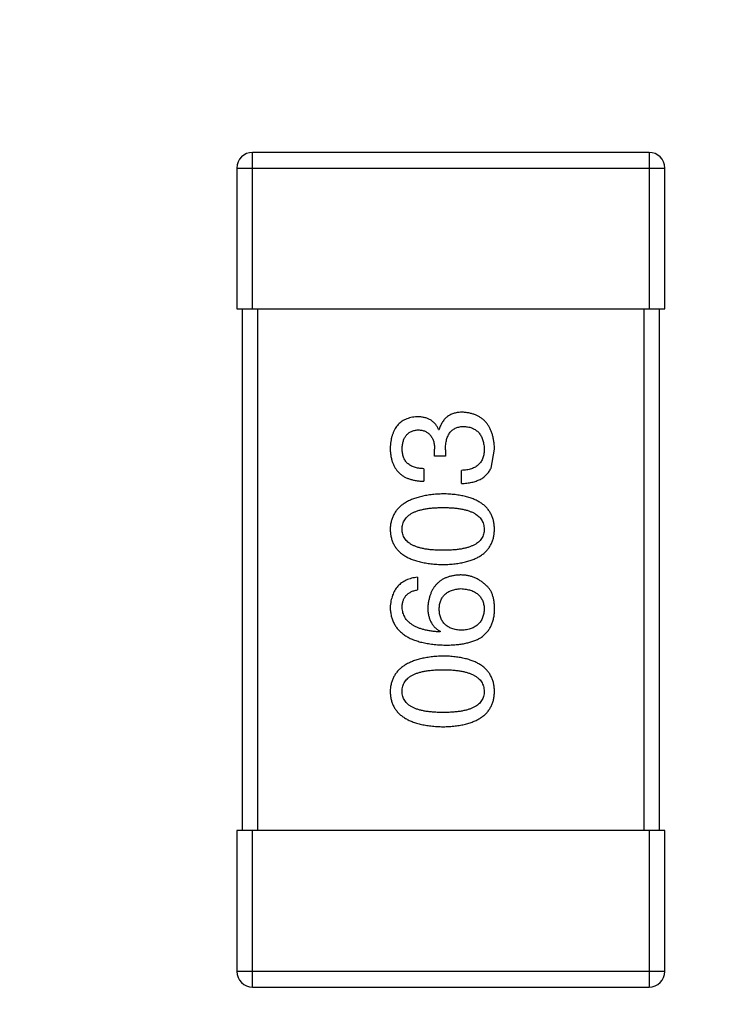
# Model space of a CAD drawing. Header units: inches. Extents: x -39 to 106, y -45 to 75.
# Tile 7 of 222: x -1.23 to 0.1, y -29.36 to -27.48. Entities that reach past the tile are written whole.
import ezdxf

# ---------------------------------------------------------------- set-up
doc = ezdxf.new("R2010")
doc.units = ezdxf.units.IN
doc.header["$LTSCALE"] = 1.21
doc.header["$MEASUREMENT"] = 0
doc.header["$PDMODE"] = 3
doc.header["$PDSIZE"] = 0.3125
doc.layers.get('0').update_dxf_attribs({"linetype": 'CONTINUOUS'})
doc.layers.get('Defpoints').update_dxf_attribs({"linetype": 'CONTINUOUS'})
doc.layers.add('DIM', color=3, linetype='CONTINUOUS')
doc.styles.get("Standard").update_dxf_attribs({"font": 'txt', "width": 0.8})
doc.dimstyles.get("Standard").update_dxf_attribs({"dimtxt": 0.15625, "dimasz": 0.1875, "dimexe": 0.125, "dimexo": 0.0625, "dimgap": 0.09, "dimtad": 0, "dimtih": 1, "dimtoh": 1, "dimzin": 4, "dimdsep": 46, "dimtxsty": 'STANDARD', "dimblk": '_FILLED', "dimblk1": '_FILLED', "dimblk2": '_FILLED', "dimcen": 0.09, "dimazin": 1, "dimtp": 0.01, "dimtm": 0.01, "dimtfac": 1, "dimtofl": 0, "dimtmove": 0, "dimatfit": 3, "dimldrblk": '_FILLED', "dimfxl": 1, "dimtolj": 1, "dimtzin": 4, "dimarcsym": 0})

# ---------------------------------------------------------------- blocks, each defined once
blk = doc.blocks.new('_FILLED')
at = {"color": 0, "linetype": 'ByBlock'}
blk.add_solid([(0, 0), (-1, 0.16667), (-1, -0.16667)], dxfattribs=at)
blk = doc.blocks.new('*D5')
at = {"layer": 'Defpoints', "color": 0}
for p in [(-37.3691, 66.4698), (1.8781, 66.4698), (-13.6719, -30.5315)]:
    blk.add_point(p, dxfattribs=at)
at = {"layer": 'DIM', "color": 0, "lineweight": -2}
for p, q in [((1.8156, 66.4698), (-37.4941, 66.4698)), ((-37.3691, 64.4698), (-37.3691, 20.9925)), ((-37.3691, -28.5315), (-37.3691, 14.9458)), ((-13.7344, -30.5315), (-37.4941, -30.5315))]:
    blk.add_line(p, q, dxfattribs=at)
at = {"layer": 'DIM', "color": 0, "lineweight": -2, "xscale": 2, "yscale": 2, "zscale": 2}
for p, rotation in [((-37.3691, 66.4698), 90), ((-37.3691, -30.5315), 270)]:
    blk.add_blockref('_FILLED', p, dxfattribs=dict(at, rotation=rotation))
at = {"layer": 'DIM', "color": 0, "insert": (-37.3691, 17.9691), "char_height": 2, "attachment_point": 5, "rotation": 90}
blk.add_mtext('\\A1;97.00', dxfattribs=at)
blk = doc.blocks.new('*D6')
at = {"layer": 'Defpoints', "color": 0}
for p in [(-13.1719, -23.0315), (49.8281, -23.0315), (49.8281, -38.8367)]:
    blk.add_point(p, dxfattribs=at)
at = {"layer": 'DIM', "color": 0, "lineweight": -2}
for p, q in [((-13.1719, -23.094), (-13.1719, -38.9617)), ((49.8281, -23.094), (49.8281, -38.9617)), ((-11.1719, -38.8367), (15.3048, -38.8367)), ((47.8281, -38.8367), (21.3515, -38.8367))]:
    blk.add_line(p, q, dxfattribs=at)
at = {"layer": 'DIM', "color": 0, "lineweight": -2, "xscale": 2, "yscale": 2, "zscale": 2, "rotation": 180}
blk.add_blockref('_FILLED', (-13.1719, -38.8367), dxfattribs=at)
at = {"layer": 'DIM', "color": 0, "lineweight": -2, "xscale": 2, "yscale": 2, "zscale": 2}
blk.add_blockref('_FILLED', (49.8281, -38.8367), dxfattribs=at)
at = {"layer": 'DIM', "color": 0, "insert": (18.3281, -38.8367), "char_height": 2, "attachment_point": 5}
blk.add_mtext('\\A1;63.00', dxfattribs=at)
blk = doc.blocks.new('*D8')
at = {"layer": 'Defpoints', "color": 0}
for p in [(-16.6812, -27.5315), (53.3282, -27.5316), (53.3282, -43.367)]:
    blk.add_point(p, dxfattribs=at)
at = {"layer": 'DIM', "color": 0, "lineweight": -2}
for p, q in [((-16.6812, -27.594), (-16.6812, -43.492)), ((53.3282, -27.5941), (53.3282, -43.492)), ((-14.6812, -43.367), (15.4335, -43.367)), ((51.3282, -43.367), (21.2135, -43.367))]:
    blk.add_line(p, q, dxfattribs=at)
at = {"layer": 'DIM', "color": 0, "lineweight": -2, "xscale": 2, "yscale": 2, "zscale": 2, "rotation": 180}
blk.add_blockref('_FILLED', (-16.6812, -43.367), dxfattribs=at)
at = {"layer": 'DIM', "color": 0, "lineweight": -2, "xscale": 2, "yscale": 2, "zscale": 2}
blk.add_blockref('_FILLED', (53.3282, -43.367), dxfattribs=at)
at = {"layer": 'DIM', "color": 0, "insert": (18.3235, -43.367), "char_height": 2, "attachment_point": 5}
blk.add_mtext('\\A1;70.00', dxfattribs=at)

msp = doc.modelspace()

# ---------------------------------------------------------------- linework, layer by layer
at = {"color": 7, "linetype": 'Continuous'}
for p, q in [((-0.0277, -27.7315), (-0.7877, -27.7315)), ((-0.7877, -28.0315), (-0.7877, -27.7315)), ((-0.0277, -27.7315), (-0.0277, -28.0315)), ((-0.8177, -27.7615), (0.0023, -27.7615)), ((-0.8177, -27.7615), (-0.8177, -28.0315)), ((0.0023, -28.0315), (0.0023, -27.7615)), ((-0.8177, -28.0315), (0.0023, -28.0315)), ((-0.8077, -28.0315), (-0.8077, -29.0315)), ((-0.7777, -29.0315), (-0.7777, -28.0315)), ((-0.0377, -28.0315), (-0.0377, -29.0315)), ((-0.0077, -29.0315), (-0.0077, -28.0315)), ((-0.4311, -28.2624), (-0.43, -28.2624)), ((-0.4387, -28.3137), (-0.4387, -28.3006)), ((-0.418, -28.3017), (-0.418, -28.3137)), ((-0.3305, -28.3367), (-0.324, -28.3006)), ((-0.418, -28.3137), (-0.4387, -28.3137)), ((-0.4595, -28.3378), (-0.4595, -28.3618)), ((-0.3874, -28.3662), (-0.3874, -28.3411)), ((-0.4715, -28.5459), (-0.4715, -28.57)), ((-0.4278, -28.6497), (-0.4289, -28.6508)), ((0.0023, -29.0315), (-0.8177, -29.0315)), ((-0.8177, -29.0315), (-0.8177, -29.3015)), ((-0.7877, -29.3315), (-0.7877, -29.0315)), ((-0.0277, -29.0315), (-0.0277, -29.3315)), ((0.0023, -29.3015), (0.0023, -29.0315)), ((0.0023, -29.3015), (-0.8177, -29.3015)), ((-0.7877, -29.3315), (-0.0277, -29.3315))]:
    msp.add_line(p, q, dxfattribs=at)
for centre, start, end in [((-0.7877, -27.7615), 90, 180), ((-0.0277, -27.7615), 0, 90), ((-0.7877, -29.3015), 180, 270), ((-0.0277, -29.3015), 270, 0)]:
    msp.add_arc(centre, 0.03, start, end, dxfattribs=at)
for points, knots in [([(-0.3852, -28.2296), (-0.3866, -28.2296), (-0.3894, -28.2296), (-0.3935, -28.2301), (-0.3974, -28.2306), (-0.401, -28.2316), (-0.4046, -28.2327), (-0.4079, -28.2341), (-0.411, -28.2358), (-0.4139, -28.2377), (-0.4166, -28.2399), (-0.4191, -28.2424), (-0.4214, -28.2451), (-0.4236, -28.248), (-0.4255, -28.2513), (-0.4272, -28.2547), (-0.4287, -28.2584), (-0.4296, -28.261), (-0.43, -28.2624)], [0, 0, 0, 0, 0.071215, 0.138707, 0.20396, 0.266995, 0.327734, 0.387609, 0.445602, 0.503345, 0.561136, 0.618597, 0.677672, 0.738255, 0.799989, 0.863961, 0.930555, 1, 1, 1, 1]), ([(-0.324, -28.3006), (-0.3241, -28.2979), (-0.3243, -28.2925), (-0.3253, -28.2848), (-0.3267, -28.2776), (-0.3285, -28.2709), (-0.3307, -28.2646), (-0.3335, -28.2589), (-0.3366, -28.2537), (-0.3403, -28.2489), (-0.3443, -28.2447), (-0.3489, -28.241), (-0.3538, -28.2378), (-0.3593, -28.2351), (-0.3651, -28.2329), (-0.3714, -28.2313), (-0.3781, -28.2301), (-0.3828, -28.2298), (-0.3852, -28.2296)], [0, 0, 0, 0, 0.078078, 0.151942, 0.221594, 0.28726, 0.350176, 0.409768, 0.467648, 0.523784, 0.578904, 0.634014, 0.689819, 0.746826, 0.805875, 0.867063, 0.931764, 1, 1, 1, 1]), ([(-0.4726, -28.2383), (-0.4746, -28.2385), (-0.4785, -28.2388), (-0.4841, -28.2399), (-0.4894, -28.2413), (-0.4943, -28.2432), (-0.4988, -28.2455), (-0.5029, -28.2482), (-0.5067, -28.2514), (-0.5101, -28.255), (-0.5132, -28.2589), (-0.5158, -28.2634), (-0.5181, -28.2682), (-0.52, -28.2734), (-0.5216, -28.2791), (-0.5227, -28.2852), (-0.5236, -28.2917), (-0.5239, -28.2961), (-0.524, -28.2984)], [0, 0, 0, 0, 0.067521, 0.132139, 0.193339, 0.252064, 0.309083, 0.364848, 0.420021, 0.475612, 0.532002, 0.589602, 0.649896, 0.712634, 0.778603, 0.848416, 0.922155, 1, 1, 1, 1]), ([(-0.4311, -28.2624), (-0.432, -28.2605), (-0.4339, -28.2567), (-0.4376, -28.2518), (-0.4419, -28.2476), (-0.4469, -28.2441), (-0.4525, -28.2415), (-0.4586, -28.2396), (-0.4654, -28.2385), (-0.4702, -28.2384), (-0.4726, -28.2383)], [0, 0, 0, 0, 0.125227, 0.244792, 0.361427, 0.478215, 0.59667, 0.722058, 0.856314, 1, 1, 1, 1]), ([(-0.501, -28.2995), (-0.501, -28.2981), (-0.5008, -28.2955), (-0.5003, -28.2916), (-0.4997, -28.288), (-0.4988, -28.2846), (-0.4976, -28.2814), (-0.4963, -28.2786), (-0.4947, -28.2759), (-0.4929, -28.2735), (-0.4909, -28.2714), (-0.4886, -28.2695), (-0.4861, -28.2679), (-0.4834, -28.2665), (-0.4805, -28.2653), (-0.4773, -28.2645), (-0.4739, -28.2638), (-0.4716, -28.2636), (-0.4704, -28.2635)], [0, 0, 0, 0, 0.078051, 0.151197, 0.220412, 0.286742, 0.34933, 0.409464, 0.467368, 0.52298, 0.578639, 0.633998, 0.690142, 0.746855, 0.805868, 0.867776, 0.932345, 1, 1, 1, 1]), ([(-0.4704, -28.2635), (-0.4692, -28.2635), (-0.4668, -28.2637), (-0.4633, -28.2642), (-0.46, -28.265), (-0.457, -28.2661), (-0.4542, -28.2675), (-0.4516, -28.2692), (-0.4492, -28.2711), (-0.4471, -28.2733), (-0.4453, -28.2758), (-0.4436, -28.2785), (-0.4422, -28.2815), (-0.441, -28.2848), (-0.4401, -28.2884), (-0.4394, -28.2922), (-0.4389, -28.2963), (-0.4388, -28.2992), (-0.4387, -28.3006)], [0, 0, 0, 0, 0.067741, 0.131599, 0.192143, 0.249977, 0.306453, 0.361639, 0.416449, 0.471489, 0.527582, 0.584873, 0.644974, 0.70814, 0.77492, 0.845909, 0.920585, 1, 1, 1, 1]), ([(-0.418, -28.3017), (-0.4179, -28.2999), (-0.4179, -28.2964), (-0.4174, -28.2913), (-0.4168, -28.2866), (-0.4158, -28.2822), (-0.4145, -28.2781), (-0.413, -28.2744), (-0.4111, -28.2711), (-0.409, -28.2681), (-0.4066, -28.2654), (-0.4039, -28.2632), (-0.4009, -28.2612), (-0.3977, -28.2596), (-0.3941, -28.2584), (-0.3903, -28.2575), (-0.3862, -28.257), (-0.3834, -28.2569), (-0.3819, -28.2569)], [0, 0, 0, 0, 0.082495, 0.159728, 0.232496, 0.300725, 0.365163, 0.425859, 0.483728, 0.538892, 0.592921, 0.646195, 0.699968, 0.754746, 0.811387, 0.870806, 0.933482, 1, 1, 1, 1]), ([(-0.3819, -28.2569), (-0.3804, -28.257), (-0.3776, -28.2572), (-0.3735, -28.258), (-0.3696, -28.259), (-0.366, -28.2603), (-0.3627, -28.2619), (-0.3596, -28.2638), (-0.3568, -28.2661), (-0.3542, -28.2686), (-0.352, -28.2715), (-0.35, -28.2746), (-0.3482, -28.278), (-0.3468, -28.2818), (-0.3456, -28.2858), (-0.3447, -28.2901), (-0.344, -28.2947), (-0.3438, -28.2979), (-0.3436, -28.2995)], [0, 0, 0, 0, 0.068514, 0.133941, 0.195994, 0.255362, 0.312994, 0.369441, 0.424687, 0.480522, 0.537148, 0.594801, 0.654411, 0.716817, 0.781981, 0.850498, 0.923306, 1, 1, 1, 1]), ([(-0.524, -28.2984), (-0.5239, -28.3009), (-0.5237, -28.3058), (-0.5228, -28.3129), (-0.5215, -28.3196), (-0.5196, -28.3257), (-0.5173, -28.3314), (-0.5145, -28.3366), (-0.5112, -28.3413), (-0.5074, -28.3455), (-0.5031, -28.3493), (-0.4983, -28.3525), (-0.493, -28.3553), (-0.4872, -28.3576), (-0.481, -28.3594), (-0.4742, -28.3607), (-0.467, -28.3616), (-0.4621, -28.3617), (-0.4595, -28.3618)], [0, 0, 0, 0, 0.073232, 0.142595, 0.207997, 0.270074, 0.329156, 0.386529, 0.441846, 0.496976, 0.551877, 0.607941, 0.665637, 0.725446, 0.788542, 0.855101, 0.925196, 1, 1, 1, 1]), ([(-0.4595, -28.3378), (-0.4612, -28.3377), (-0.4644, -28.3376), (-0.4691, -28.337), (-0.4735, -28.3362), (-0.4776, -28.3351), (-0.4814, -28.3337), (-0.4848, -28.3319), (-0.4879, -28.33), (-0.4907, -28.3277), (-0.4932, -28.3252), (-0.4952, -28.3223), (-0.4971, -28.3192), (-0.4985, -28.3158), (-0.4996, -28.3121), (-0.5004, -28.3082), (-0.5009, -28.3039), (-0.501, -28.301), (-0.501, -28.2995)], [0, 0, 0, 0, 0.078134, 0.15164, 0.221358, 0.286689, 0.348614, 0.407697, 0.464247, 0.520153, 0.574432, 0.629291, 0.684538, 0.742032, 0.801329, 0.863637, 0.930123, 1, 1, 1, 1]), ([(-0.3436, -28.2995), (-0.3437, -28.3012), (-0.3437, -28.3043), (-0.3443, -28.3089), (-0.3451, -28.3133), (-0.3463, -28.3172), (-0.3478, -28.321), (-0.3497, -28.3243), (-0.352, -28.3274), (-0.3545, -28.3302), (-0.3575, -28.3326), (-0.3607, -28.3348), (-0.3643, -28.3366), (-0.3683, -28.3381), (-0.3726, -28.3394), (-0.3772, -28.3402), (-0.3822, -28.3409), (-0.3856, -28.341), (-0.3874, -28.3411)], [0, 0, 0, 0, 0.071272, 0.13882, 0.201858, 0.262757, 0.320043, 0.376709, 0.431462, 0.486034, 0.541209, 0.597703, 0.65589, 0.717768, 0.782056, 0.850407, 0.92277, 1, 1, 1, 1]), ([(-0.3874, -28.3662), (-0.3856, -28.3661), (-0.3821, -28.366), (-0.377, -28.3656), (-0.3721, -28.3649), (-0.3675, -28.364), (-0.3631, -28.3629), (-0.3589, -28.3616), (-0.355, -28.36), (-0.3513, -28.3583), (-0.3479, -28.3564), (-0.3446, -28.3542), (-0.3417, -28.3518), (-0.339, -28.3492), (-0.3365, -28.3464), (-0.3343, -28.3434), (-0.3322, -28.3402), (-0.3311, -28.3378), (-0.3305, -28.3367)], [0, 0, 0, 0, 0.078937, 0.154495, 0.226898, 0.296844, 0.363348, 0.427781, 0.48946, 0.549586, 0.607902, 0.664733, 0.720805, 0.776157, 0.831175, 0.886736, 0.943094, 1, 1, 1, 1]), ([(-0.4223, -28.3861), (-0.4264, -28.3863), (-0.4342, -28.3866), (-0.4455, -28.3878), (-0.456, -28.3894), (-0.4658, -28.3914), (-0.4748, -28.394), (-0.4831, -28.397), (-0.4907, -28.4005), (-0.4974, -28.4045), (-0.5035, -28.409), (-0.5087, -28.414), (-0.5132, -28.4194), (-0.517, -28.4254), (-0.5199, -28.4318), (-0.5221, -28.4388), (-0.5235, -28.4461), (-0.5238, -28.4513), (-0.524, -28.4539)], [0, 0, 0, 0, 0.088475, 0.171606, 0.249595, 0.322626, 0.391327, 0.455765, 0.516374, 0.573675, 0.628522, 0.681161, 0.732559, 0.783563, 0.83504, 0.887639, 0.942585, 1, 1, 1, 1]), ([(-0.324, -28.4539), (-0.3241, -28.4512), (-0.3243, -28.446), (-0.3256, -28.4385), (-0.3276, -28.4315), (-0.3304, -28.425), (-0.3339, -28.419), (-0.3382, -28.4135), (-0.3433, -28.4084), (-0.3491, -28.4039), (-0.3557, -28.4), (-0.363, -28.3965), (-0.3711, -28.3935), (-0.3799, -28.391), (-0.3894, -28.389), (-0.3997, -28.3875), (-0.4108, -28.3865), (-0.4184, -28.3862), (-0.4223, -28.3861)], [0, 0, 0, 0, 0.059134, 0.115603, 0.169236, 0.221572, 0.273254, 0.32474, 0.377319, 0.431815, 0.488555, 0.548609, 0.612242, 0.680182, 0.75251, 0.829782, 0.91231, 1, 1, 1, 1]), ([(-0.501, -28.4539), (-0.501, -28.4522), (-0.5008, -28.4489), (-0.4999, -28.4442), (-0.4984, -28.4397), (-0.4962, -28.4356), (-0.4934, -28.4319), (-0.49, -28.4284), (-0.4859, -28.4254), (-0.4813, -28.4225), (-0.476, -28.4201), (-0.4702, -28.418), (-0.4637, -28.4163), (-0.4566, -28.4148), (-0.4489, -28.4137), (-0.4406, -28.4129), (-0.4317, -28.4124), (-0.4255, -28.4124), (-0.4223, -28.4123)], [0, 0, 0, 0, 0.050604, 0.098688, 0.145699, 0.191791, 0.238625, 0.286717, 0.337546, 0.391814, 0.449755, 0.512106, 0.579685, 0.652048, 0.730262, 0.814146, 0.904281, 1, 1, 1, 1]), ([(-0.4223, -28.4123), (-0.4192, -28.4124), (-0.4131, -28.4124), (-0.4043, -28.4129), (-0.3961, -28.4137), (-0.3885, -28.4148), (-0.3814, -28.4163), (-0.375, -28.418), (-0.3692, -28.4201), (-0.3639, -28.4226), (-0.3593, -28.4253), (-0.3552, -28.4284), (-0.3517, -28.4318), (-0.3489, -28.4356), (-0.3466, -28.4397), (-0.345, -28.4441), (-0.344, -28.4489), (-0.3437, -28.4522), (-0.3436, -28.4539)], [0, 0, 0, 0, 0.094834, 0.184067, 0.267029, 0.344713, 0.417334, 0.484367, 0.546941, 0.604717, 0.65953, 0.710539, 0.759381, 0.806382, 0.853027, 0.900623, 0.949121, 1, 1, 1, 1]), ([(-0.524, -28.4539), (-0.5239, -28.4565), (-0.5236, -28.4617), (-0.5223, -28.4692), (-0.5202, -28.4762), (-0.5174, -28.4827), (-0.5137, -28.4888), (-0.5092, -28.4943), (-0.504, -28.4993), (-0.498, -28.5038), (-0.4912, -28.5078), (-0.4836, -28.5112), (-0.4753, -28.5142), (-0.4662, -28.5167), (-0.4563, -28.5187), (-0.4457, -28.5202), (-0.4343, -28.5212), (-0.4264, -28.5215), (-0.4223, -28.5216)], [0, 0, 0, 0, 0.057911, 0.113262, 0.165956, 0.217443, 0.268511, 0.319665, 0.372, 0.426129, 0.483365, 0.543779, 0.607756, 0.676562, 0.749704, 0.827713, 0.911177, 1, 1, 1, 1]), ([(-0.4223, -28.4943), (-0.4255, -28.4943), (-0.4317, -28.4942), (-0.4406, -28.4937), (-0.4489, -28.493), (-0.4566, -28.4919), (-0.4637, -28.4904), (-0.4702, -28.4888), (-0.476, -28.4867), (-0.4813, -28.4843), (-0.4859, -28.4817), (-0.49, -28.4787), (-0.4934, -28.4753), (-0.4962, -28.4717), (-0.4984, -28.4677), (-0.4999, -28.4633), (-0.5008, -28.4587), (-0.501, -28.4555), (-0.501, -28.4539)], [0, 0, 0, 0, 0.096452, 0.187278, 0.271765, 0.350519, 0.423437, 0.491321, 0.554011, 0.612224, 0.666281, 0.717003, 0.764884, 0.811423, 0.856783, 0.902993, 0.950236, 1, 1, 1, 1]), ([(-0.4223, -28.5216), (-0.4184, -28.5215), (-0.4108, -28.5212), (-0.3997, -28.5202), (-0.3894, -28.5187), (-0.3799, -28.5167), (-0.3711, -28.5142), (-0.363, -28.5112), (-0.3557, -28.5078), (-0.3491, -28.5037), (-0.3433, -28.4993), (-0.3382, -28.4943), (-0.3339, -28.4888), (-0.3304, -28.4827), (-0.3276, -28.4762), (-0.3256, -28.4692), (-0.3243, -28.4617), (-0.3241, -28.4565), (-0.324, -28.4539)], [0, 0, 0, 0, 0.087693, 0.170223, 0.247496, 0.319826, 0.387768, 0.451403, 0.511459, 0.568358, 0.622671, 0.675251, 0.726739, 0.778422, 0.830759, 0.884394, 0.940865, 1, 1, 1, 1]), ([(-0.3436, -28.4539), (-0.3437, -28.4555), (-0.3438, -28.4587), (-0.3447, -28.4633), (-0.3463, -28.4677), (-0.3485, -28.4716), (-0.3513, -28.4753), (-0.3547, -28.4787), (-0.3587, -28.4817), (-0.3634, -28.4843), (-0.3686, -28.4867), (-0.3745, -28.4888), (-0.381, -28.4904), (-0.3881, -28.4919), (-0.3958, -28.493), (-0.4041, -28.4937), (-0.413, -28.4942), (-0.4192, -28.4943), (-0.4223, -28.4943)], [0, 0, 0, 0, 0.049766, 0.097012, 0.143225, 0.188786, 0.235079, 0.282962, 0.333687, 0.387747, 0.445963, 0.508657, 0.576545, 0.649868, 0.72822, 0.812712, 0.903543, 1, 1, 1, 1]), ([(-0.4715, -28.5459), (-0.4735, -28.5462), (-0.4774, -28.5466), (-0.483, -28.5479), (-0.4883, -28.5495), (-0.4932, -28.5515), (-0.4978, -28.5538), (-0.502, -28.5566), (-0.5058, -28.5596), (-0.5093, -28.5631), (-0.5124, -28.5669), (-0.5152, -28.5711), (-0.5176, -28.5757), (-0.5196, -28.5806), (-0.5212, -28.5859), (-0.5225, -28.5915), (-0.5234, -28.5976), (-0.5238, -28.6017), (-0.524, -28.6038)], [0, 0, 0, 0, 0.06947, 0.136096, 0.199592, 0.260665, 0.319672, 0.377156, 0.433415, 0.489984, 0.546535, 0.604276, 0.663499, 0.725182, 0.788953, 0.855683, 0.926216, 1, 1, 1, 1]), ([(-0.3895, -28.5415), (-0.3919, -28.5417), (-0.3965, -28.5419), (-0.4031, -28.5429), (-0.4093, -28.5443), (-0.4151, -28.5461), (-0.4205, -28.5484), (-0.4255, -28.5512), (-0.43, -28.5544), (-0.4341, -28.5582), (-0.4378, -28.5623), (-0.4412, -28.5669), (-0.444, -28.572), (-0.4464, -28.5775), (-0.4484, -28.5834), (-0.45, -28.5898), (-0.4512, -28.5967), (-0.4516, -28.6014), (-0.4518, -28.6038)], [0, 0, 0, 0, 0.071527, 0.139094, 0.20346, 0.264939, 0.323904, 0.381383, 0.437591, 0.493343, 0.549401, 0.606085, 0.664838, 0.725424, 0.788712, 0.855452, 0.925772, 1, 1, 1, 1]), ([(-0.3404, -28.5612), (-0.3421, -28.5596), (-0.3455, -28.5565), (-0.3511, -28.5525), (-0.3569, -28.5492), (-0.363, -28.5463), (-0.3693, -28.5442), (-0.3758, -28.5426), (-0.3826, -28.5417), (-0.3872, -28.5416), (-0.3895, -28.5415)], [0, 0, 0, 0, 0.129393, 0.255335, 0.378531, 0.500878, 0.622934, 0.746191, 0.87096, 1, 1, 1, 1]), ([(-0.501, -28.6038), (-0.501, -28.6016), (-0.5008, -28.5972), (-0.4994, -28.5911), (-0.4971, -28.5857), (-0.4938, -28.581), (-0.4895, -28.5771), (-0.4844, -28.5739), (-0.4783, -28.5715), (-0.4738, -28.5705), (-0.4715, -28.57)], [0, 0, 0, 0, 0.136586, 0.261496, 0.378089, 0.490612, 0.605522, 0.725767, 0.8561, 1, 1, 1, 1]), ([(-0.43, -28.6071), (-0.4299, -28.6056), (-0.4298, -28.6027), (-0.4292, -28.5984), (-0.4283, -28.5944), (-0.4271, -28.5907), (-0.4255, -28.5873), (-0.4237, -28.5841), (-0.4215, -28.5813), (-0.4191, -28.5786), (-0.4163, -28.5763), (-0.4133, -28.5742), (-0.4099, -28.5725), (-0.4062, -28.571), (-0.4022, -28.5698), (-0.3979, -28.5688), (-0.3933, -28.5681), (-0.3901, -28.5679), (-0.3885, -28.5678)], [0, 0, 0, 0, 0.069884, 0.136529, 0.199638, 0.259844, 0.317774, 0.374356, 0.430026, 0.485148, 0.5409, 0.597889, 0.657472, 0.718614, 0.783613, 0.85129, 0.923712, 1, 1, 1, 1]), ([(-0.3885, -28.5678), (-0.3867, -28.5679), (-0.3834, -28.5681), (-0.3785, -28.5688), (-0.374, -28.5697), (-0.3697, -28.5709), (-0.3658, -28.5723), (-0.3622, -28.5741), (-0.3589, -28.5761), (-0.3559, -28.5784), (-0.3533, -28.5809), (-0.3509, -28.5837), (-0.3489, -28.5868), (-0.3472, -28.5901), (-0.3458, -28.5937), (-0.3447, -28.5976), (-0.344, -28.6017), (-0.3438, -28.6046), (-0.3436, -28.606)], [0, 0, 0, 0, 0.078863, 0.153308, 0.223539, 0.289857, 0.35341, 0.413572, 0.471721, 0.528235, 0.584279, 0.638781, 0.69466, 0.751251, 0.809198, 0.869697, 0.933318, 1, 1, 1, 1]), ([(-0.324, -28.6104), (-0.3239, -28.6076), (-0.3238, -28.6022), (-0.3245, -28.5944), (-0.3256, -28.5872), (-0.3274, -28.5807), (-0.3297, -28.5748), (-0.3327, -28.5696), (-0.3361, -28.565), (-0.339, -28.5625), (-0.3404, -28.5612)], [0, 0, 0, 0, 0.156782, 0.301945, 0.436395, 0.561474, 0.678489, 0.78853, 0.894967, 1, 1, 1, 1]), ([(-0.524, -28.6038), (-0.5238, -28.6067), (-0.5235, -28.6122), (-0.522, -28.6202), (-0.5197, -28.6277), (-0.5167, -28.6346), (-0.5128, -28.6411), (-0.5081, -28.6469), (-0.5026, -28.6523), (-0.4963, -28.657), (-0.4893, -28.6613), (-0.4814, -28.665), (-0.4728, -28.6682), (-0.4633, -28.6708), (-0.4531, -28.6729), (-0.4421, -28.6745), (-0.4303, -28.6756), (-0.4222, -28.6758), (-0.418, -28.676)], [0, 0, 0, 0, 0.058957, 0.115262, 0.16907, 0.221312, 0.273147, 0.324961, 0.377649, 0.432026, 0.488925, 0.549039, 0.612912, 0.680653, 0.753056, 0.830314, 0.912483, 1, 1, 1, 1]), ([(-0.4289, -28.6508), (-0.4317, -28.6506), (-0.4372, -28.6502), (-0.4452, -28.6492), (-0.4526, -28.6479), (-0.4595, -28.6464), (-0.4659, -28.6445), (-0.4717, -28.6423), (-0.4771, -28.6398), (-0.4819, -28.637), (-0.4861, -28.6339), (-0.4899, -28.6305), (-0.4931, -28.6268), (-0.4957, -28.6228), (-0.498, -28.6185), (-0.4995, -28.6139), (-0.5006, -28.609), (-0.5009, -28.6056), (-0.501, -28.6038)], [0, 0, 0, 0, 0.089218, 0.173709, 0.252753, 0.326963, 0.397099, 0.462534, 0.524018, 0.582178, 0.637235, 0.689955, 0.741228, 0.791618, 0.841661, 0.892925, 0.945259, 1, 1, 1, 1]), ([(-0.4518, -28.6038), (-0.4518, -28.6065), (-0.4517, -28.6116), (-0.4505, -28.6189), (-0.4486, -28.6256), (-0.446, -28.6317), (-0.4426, -28.6372), (-0.4384, -28.6421), (-0.4335, -28.6463), (-0.4297, -28.6486), (-0.4278, -28.6497)], [0, 0, 0, 0, 0.144617, 0.279572, 0.40596, 0.526097, 0.64389, 0.760003, 0.877724, 1, 1, 1, 1]), ([(-0.3874, -28.6476), (-0.389, -28.6474), (-0.3923, -28.6472), (-0.397, -28.6465), (-0.4015, -28.6455), (-0.4056, -28.6443), (-0.4094, -28.6427), (-0.4128, -28.6409), (-0.416, -28.6388), (-0.4188, -28.6364), (-0.4213, -28.6337), (-0.4235, -28.6307), (-0.4255, -28.6275), (-0.427, -28.624), (-0.4282, -28.6201), (-0.4292, -28.6161), (-0.4298, -28.6117), (-0.4299, -28.6087), (-0.43, -28.6071)], [0, 0, 0, 0, 0.076072, 0.148369, 0.216753, 0.281358, 0.342792, 0.401604, 0.458929, 0.514444, 0.569818, 0.625343, 0.681554, 0.739608, 0.800134, 0.863477, 0.929547, 1, 1, 1, 1]), ([(-0.3436, -28.606), (-0.3437, -28.6076), (-0.3438, -28.6107), (-0.3445, -28.6152), (-0.3454, -28.6194), (-0.3467, -28.6233), (-0.3483, -28.627), (-0.3503, -28.6303), (-0.3525, -28.6334), (-0.3551, -28.6361), (-0.358, -28.6386), (-0.3613, -28.6407), (-0.3648, -28.6427), (-0.3687, -28.6442), (-0.3729, -28.6455), (-0.3774, -28.6465), (-0.3823, -28.6472), (-0.3856, -28.6474), (-0.3874, -28.6476)], [0, 0, 0, 0, 0.070403, 0.137196, 0.200053, 0.260887, 0.31876, 0.37535, 0.430743, 0.485927, 0.541678, 0.598832, 0.657726, 0.719441, 0.783504, 0.851852, 0.923533, 1, 1, 1, 1]), ([(-0.3502, -28.6618), (-0.3482, -28.6603), (-0.3442, -28.6573), (-0.3391, -28.6521), (-0.3346, -28.6464), (-0.3309, -28.6402), (-0.328, -28.6335), (-0.3259, -28.6262), (-0.3244, -28.6185), (-0.3241, -28.6131), (-0.324, -28.6104)], [0, 0, 0, 0, 0.125033, 0.246266, 0.36603, 0.485265, 0.606781, 0.732144, 0.862551, 1, 1, 1, 1]), ([(-0.418, -28.676), (-0.4144, -28.6759), (-0.4075, -28.6759), (-0.3975, -28.6752), (-0.3881, -28.6741), (-0.3793, -28.6725), (-0.3711, -28.6706), (-0.3635, -28.6681), (-0.3566, -28.6652), (-0.3523, -28.6629), (-0.3502, -28.6618)], [0, 0, 0, 0, 0.151498, 0.29521, 0.430242, 0.557137, 0.677306, 0.790845, 0.898111, 1, 1, 1, 1]), ([(-0.4223, -28.697), (-0.4264, -28.6972), (-0.4342, -28.6975), (-0.4455, -28.6986), (-0.456, -28.7002), (-0.4658, -28.7023), (-0.4748, -28.7048), (-0.4831, -28.7078), (-0.4907, -28.7114), (-0.4974, -28.7154), (-0.5035, -28.7199), (-0.5087, -28.7248), (-0.5132, -28.7303), (-0.517, -28.7363), (-0.5199, -28.7427), (-0.5221, -28.7496), (-0.5235, -28.757), (-0.5238, -28.7621), (-0.524, -28.7647)], [0, 0, 0, 0, 0.088475, 0.171606, 0.249595, 0.322626, 0.391327, 0.455765, 0.516374, 0.573675, 0.628522, 0.681161, 0.732559, 0.783563, 0.83504, 0.887639, 0.942585, 1, 1, 1, 1]), ([(-0.324, -28.7647), (-0.3241, -28.7621), (-0.3243, -28.7569), (-0.3256, -28.7494), (-0.3276, -28.7424), (-0.3304, -28.7359), (-0.3339, -28.7298), (-0.3382, -28.7243), (-0.3433, -28.7193), (-0.3491, -28.7148), (-0.3557, -28.7108), (-0.363, -28.7074), (-0.3711, -28.7044), (-0.3799, -28.7019), (-0.3894, -28.6999), (-0.3997, -28.6984), (-0.4108, -28.6974), (-0.4184, -28.6971), (-0.4223, -28.697)], [0, 0, 0, 0, 0.059134, 0.115603, 0.169236, 0.221572, 0.273254, 0.32474, 0.377319, 0.431815, 0.488555, 0.548609, 0.612242, 0.680182, 0.75251, 0.829782, 0.91231, 1, 1, 1, 1]), ([(-0.501, -28.7647), (-0.501, -28.7631), (-0.5008, -28.7598), (-0.4999, -28.755), (-0.4984, -28.7506), (-0.4962, -28.7465), (-0.4934, -28.7427), (-0.49, -28.7393), (-0.4859, -28.7362), (-0.4813, -28.7334), (-0.476, -28.731), (-0.4702, -28.7289), (-0.4637, -28.7271), (-0.4566, -28.7257), (-0.4489, -28.7246), (-0.4406, -28.7238), (-0.4317, -28.7233), (-0.4255, -28.7232), (-0.4223, -28.7232)], [0, 0, 0, 0, 0.050604, 0.098688, 0.145699, 0.191791, 0.238625, 0.286717, 0.337546, 0.391814, 0.449755, 0.512106, 0.579685, 0.652048, 0.730262, 0.814146, 0.904281, 1, 1, 1, 1]), ([(-0.4223, -28.7232), (-0.4192, -28.7232), (-0.4131, -28.7233), (-0.4043, -28.7238), (-0.3961, -28.7246), (-0.3885, -28.7257), (-0.3814, -28.7271), (-0.375, -28.7289), (-0.3692, -28.731), (-0.3639, -28.7334), (-0.3593, -28.7362), (-0.3552, -28.7393), (-0.3517, -28.7427), (-0.3489, -28.7465), (-0.3466, -28.7506), (-0.345, -28.755), (-0.344, -28.7598), (-0.3437, -28.7631), (-0.3436, -28.7647)], [0, 0, 0, 0, 0.094834, 0.184067, 0.267029, 0.344713, 0.417334, 0.484367, 0.546941, 0.604717, 0.65953, 0.710539, 0.759381, 0.806382, 0.853027, 0.900623, 0.949121, 1, 1, 1, 1]), ([(-0.524, -28.7647), (-0.5239, -28.7674), (-0.5236, -28.7726), (-0.5223, -28.7801), (-0.5202, -28.7871), (-0.5174, -28.7936), (-0.5137, -28.7996), (-0.5092, -28.8051), (-0.504, -28.8102), (-0.498, -28.8146), (-0.4912, -28.8186), (-0.4836, -28.8221), (-0.4753, -28.8251), (-0.4662, -28.8276), (-0.4563, -28.8296), (-0.4457, -28.8311), (-0.4343, -28.8321), (-0.4264, -28.8324), (-0.4223, -28.8325)], [0, 0, 0, 0, 0.057911, 0.113262, 0.165956, 0.217443, 0.268511, 0.319665, 0.372, 0.426129, 0.483365, 0.543779, 0.607756, 0.676562, 0.749704, 0.827713, 0.911177, 1, 1, 1, 1]), ([(-0.4223, -28.8052), (-0.4255, -28.8051), (-0.4317, -28.8051), (-0.4406, -28.8046), (-0.4489, -28.8038), (-0.4566, -28.8028), (-0.4637, -28.8013), (-0.4702, -28.7997), (-0.476, -28.7976), (-0.4813, -28.7952), (-0.4859, -28.7925), (-0.49, -28.7895), (-0.4934, -28.7862), (-0.4962, -28.7825), (-0.4984, -28.7785), (-0.4999, -28.7742), (-0.5008, -28.7696), (-0.501, -28.7664), (-0.501, -28.7647)], [0, 0, 0, 0, 0.096452, 0.187278, 0.271765, 0.350519, 0.423437, 0.491321, 0.554011, 0.612224, 0.666281, 0.717003, 0.764884, 0.811423, 0.856783, 0.902993, 0.950236, 1, 1, 1, 1]), ([(-0.4223, -28.8325), (-0.4184, -28.8324), (-0.4108, -28.8321), (-0.3997, -28.8311), (-0.3894, -28.8296), (-0.3799, -28.8276), (-0.3711, -28.8251), (-0.363, -28.8221), (-0.3557, -28.8186), (-0.3491, -28.8146), (-0.3433, -28.8102), (-0.3382, -28.8051), (-0.3339, -28.7996), (-0.3304, -28.7936), (-0.3276, -28.7871), (-0.3256, -28.7801), (-0.3243, -28.7726), (-0.3241, -28.7674), (-0.324, -28.7647)], [0, 0, 0, 0, 0.087693, 0.170223, 0.247496, 0.319826, 0.387768, 0.451403, 0.511459, 0.568358, 0.622671, 0.675251, 0.726739, 0.778422, 0.830759, 0.884394, 0.940865, 1, 1, 1, 1]), ([(-0.3436, -28.7647), (-0.3437, -28.7664), (-0.3438, -28.7696), (-0.3447, -28.7742), (-0.3463, -28.7785), (-0.3485, -28.7825), (-0.3513, -28.7862), (-0.3547, -28.7895), (-0.3587, -28.7925), (-0.3634, -28.7952), (-0.3686, -28.7976), (-0.3745, -28.7997), (-0.381, -28.8013), (-0.3881, -28.8028), (-0.3958, -28.8038), (-0.4041, -28.8046), (-0.413, -28.8051), (-0.4192, -28.8051), (-0.4223, -28.8052)], [0, 0, 0, 0, 0.049766, 0.097012, 0.143225, 0.188786, 0.235079, 0.282962, 0.333687, 0.387747, 0.445963, 0.508657, 0.576545, 0.649868, 0.72822, 0.812712, 0.903543, 1, 1, 1, 1])]:
    msp.add_open_spline(points, degree=3, knots=knots, dxfattribs=at)

# ---------------------------------------------------------------- dimensions: what is measured, and where the dimension line sits
at = {"layer": 'DIM'}
dim = msp.add_linear_dim(base=(-37.3691, 66.4698), p1=(-13.6719, -30.5315), p2=(1.8781, 66.4698), angle=90, dimstyle='STANDARD', override={"dimtxt": 2, "dimasz": 2, "dimtih": 0, "dimtoh": 0, "dimzin": 0, "dimcen": 0.198, "dimadec": 0, "dimazin": 0, "dimtp": 0, "dimtm": 0, "dimtdec": 4, "dimtzin": 0}, dxfattribs=at)
dim.commit()
dim.dimension.update_dxf_attribs({"geometry": '*D5', "text_midpoint": (-37.3691, 17.9691)})
dim = msp.add_linear_dim(base=(49.8281, -38.8367), p1=(-13.1719, -23.0315), p2=(49.8281, -23.0315), dimstyle='STANDARD', override={"dimtxt": 2, "dimasz": 2, "dimtih": 0, "dimtoh": 0, "dimzin": 0, "dimcen": 0.198, "dimadec": 0, "dimazin": 0, "dimtp": 0, "dimtm": 0, "dimtdec": 4, "dimtzin": 0}, dxfattribs=at)
dim.commit()
dim.dimension.update_dxf_attribs({"geometry": '*D6', "text_midpoint": (18.3281, -38.8367)})
dim = msp.add_linear_dim(base=(53.3282, -43.367), p1=(-16.6812, -27.5315), p2=(53.3282, -27.5316), text='70.00', dimstyle='STANDARD', override={"dimtxt": 2, "dimasz": 2, "dimtih": 0, "dimtoh": 0, "dimzin": 0, "dimcen": 0.198, "dimadec": 0, "dimazin": 0, "dimtp": 0, "dimtm": 0, "dimtdec": 4, "dimtzin": 0}, dxfattribs=at)
dim.commit()
dim.dimension.update_dxf_attribs({"geometry": '*D8', "text_midpoint": (18.3235, -43.367)})

doc.saveas('drawing.dxf')
